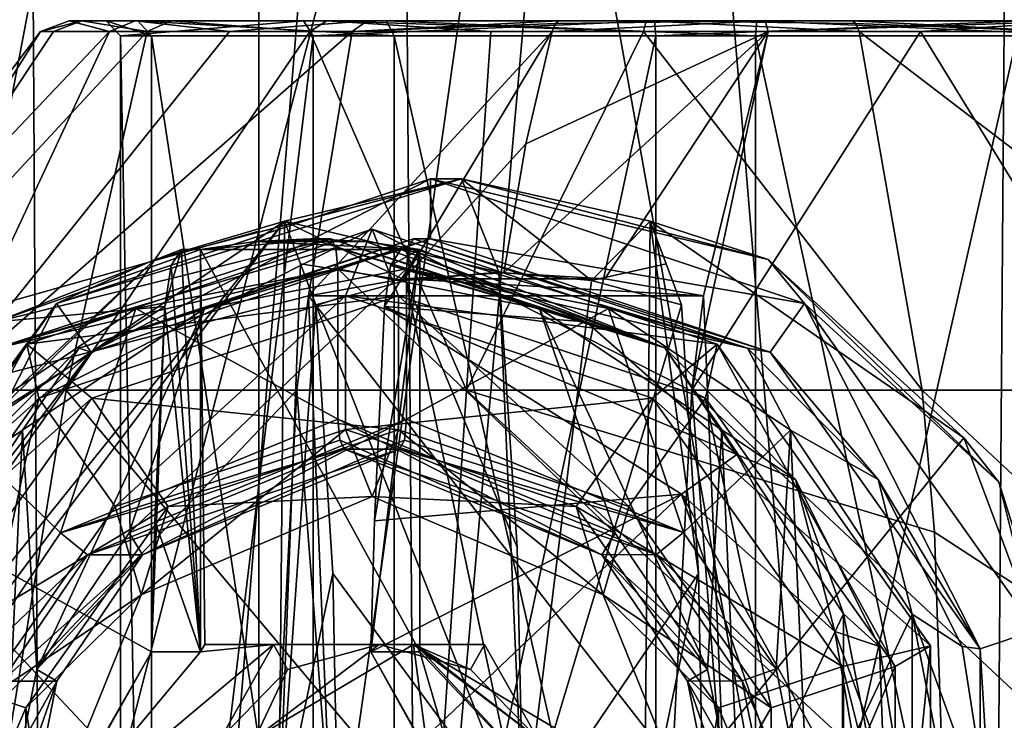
# Model space of a CAD drawing. Header units: metres. Extents: x -150 to 307, y -550 to 84.
# Tile 64 of 256: x -81.07 to -74.51, y 68.84 to 73.51. Entities that reach past the tile are written whole.
import ezdxf

# ---------------------------------------------------------------- set-up
doc = ezdxf.new("R2010")
doc.units = ezdxf.units.M
doc.layers.add('solid_26006363', color=7, linetype='CONTINUOUS')

msp = doc.modelspace()

# ---------------------------------------------------------------- linework, layer by layer
at = {"layer": 'solid_26006363'}
for points in [[(-84.054733, 81.658501, -10.579507), (-79.475189, 81.658501, -12.654969), (-82.736877, 70.105194, -11.4062)], [(-83.206192, 53.599998, 11.136741), (-81.022125, 81.658501, 12.188126), (-83.320259, 81.658501, 11.067251)], [(-83.206192, 53.599998, 11.136741), (-80.857704, 53.599998, 12.247872), (-81.022125, 81.658501, 12.188126)], [(-79.475189, 81.658501, -12.654969), (-81.393471, 71.559769, -12.043835), (-82.736877, 70.105194, -11.4062)], [(-79.475189, 81.658501, -12.654969), (-79.475189, 72.099998, -12.654969), (-81.393471, 71.559769, -12.043835)], [(-80.857704, 53.599998, 12.247872), (-78.548332, 81.658501, 12.837614), (-81.022125, 81.658501, 12.188126)], [(-80.857704, 53.599998, 12.247872), (-78.33535, 53.599998, 12.86979), (-78.548332, 81.658501, 12.837614)], [(-79.475189, 81.658501, -12.654969), (-76.989197, 81.658478, -12.990792), (-79.475189, 72.099998, -12.654969)], [(-76.989197, 81.658478, -12.990792), (-79.475189, 64.099998, -12.654969), (-79.475189, 72.099998, -12.654969)], [(-76.989197, 81.658478, -12.990792), (-79.475189, 53.599998, -12.654969), (-79.475189, 64.099998, -12.654969)], [(-76.989197, 81.658478, -12.990792), (-74.66465, 53.599998, -12.86979), (-79.475189, 53.599998, -12.654969)], [(-78.548332, 81.658501, 12.837614), (-73.524811, 53.599998, 12.654969), (-73.524811, 81.658501, 12.654969)], [(-78.33535, 53.599998, 12.86979), (-73.524811, 53.599998, 12.654969), (-78.548332, 81.658501, 12.837614)], [(-76.989197, 81.658478, -12.990792), (-74.451668, 81.658501, -12.837614), (-74.66465, 53.599998, -12.86979)], [(-74.451668, 81.658501, -12.837614), (-72.142296, 53.599998, -12.247872), (-74.66465, 53.599998, -12.86979)], [(-80.736984, 73.5, -0.510973), (-80.46859, 73.430077, -2.035465), (-80.928101, 73.430077, -0.533616)], [(-80.652634, 73.5, 0.983411), (-80.928101, 73.430077, -0.533616), (-80.84008, 73.430077, 1.027864)], [(-80.736984, 73.5, -0.510973), (-80.928101, 73.430077, -0.533616), (-80.652634, 73.5, 0.983411)], [(-80.652634, 73.5, 0.983411), (-80.84008, 73.430077, 1.027864), (-80.218346, 73.430077, 2.463068)], [(-80.297218, 73.5, -1.947729), (-80.46859, 73.430077, -2.035465), (-80.736984, 73.5, -0.510973)], [(-80.736984, 73.5, -0.510973), (-80.49118, 73.5, 0.938328), (-80.280327, 73.5, -1.586964)], [(-80.297218, 73.5, -1.947729), (-80.736984, 73.5, -0.510973), (-80.280327, 73.5, -1.586964)], [(-80.736984, 73.5, -0.510973), (-80.652634, 73.5, 0.983411), (-80.49118, 73.5, 0.938328)], [(-80.652634, 73.5, 0.983411), (-80.218346, 73.430077, 2.463068), (-80.057755, 73.5, 2.357013)], [(-80.652634, 73.5, 0.983411), (-80.057755, 73.5, 2.357013), (-80.49118, 73.5, 0.938328)], [(-80.188263, 73.400002, -1.548131), (-80.280327, 73.5, -1.586964), (-80.49118, 73.5, 0.938328)], [(-80.057755, 73.5, 2.357013), (-79.177216, 73.5, 3.105134), (-80.49118, 73.5, 0.938328)], [(-80.393837, 73.400002, 0.915442), (-80.49118, 73.5, 0.938328), (-79.177216, 73.5, 3.105134)], [(-80.188263, 73.400002, -1.548131), (-80.49118, 73.5, 0.938328), (-80.393837, 73.400002, 0.915442)], [(-80.297218, 73.5, -1.947729), (-79.66861, 73.430077, -3.138906), (-80.46859, 73.430077, -2.035465)], [(-80.393837, 73.400002, 0.915442), (-79.177216, 73.5, 3.105134), (-79.112099, 73.400002, 3.029348)], [(-78.752281, 73.5, -3.624999), (-79.66861, 73.430077, -3.138906), (-80.297218, 73.5, -1.947729)], [(-80.297218, 73.5, -1.947729), (-80.280327, 73.5, -1.586964), (-78.62603, 73.5, -3.505669)], [(-78.752281, 73.5, -3.624999), (-80.297218, 73.5, -1.947729), (-78.62603, 73.5, -3.505669)], [(-78.573898, 73.400002, -3.420372), (-78.62603, 73.5, -3.505669), (-80.280327, 73.5, -1.586964)], [(-78.573898, 73.400002, -3.420372), (-80.280327, 73.5, -1.586964), (-80.188263, 73.400002, -1.548131)], [(-80.057755, 73.5, 2.357013), (-80.218346, 73.430077, 2.463068), (-79.134895, 73.430077, 3.598627)], [(-80.057755, 73.5, 2.357013), (-79.134895, 73.430077, 3.598627), (-79.021118, 73.5, 3.443321)], [(-80.057755, 73.5, 2.357013), (-79.021118, 73.5, 3.443321), (-79.177216, 73.5, 3.105134)], [(-78.752281, 73.5, -3.624999), (-78.853844, 73.430077, -3.788432), (-79.66861, 73.430077, -3.138906)], [(-76.89695, 73.5, 4.249213), (-76.841286, 73.5, 4.085734), (-79.177216, 73.5, 3.105134)], [(-79.112099, 73.400002, 3.029348), (-79.177216, 73.5, 3.105134), (-76.841286, 73.5, 4.085734)], [(-79.021118, 73.5, 3.443321), (-76.89695, 73.5, 4.249213), (-79.177216, 73.5, 3.105134)], [(-79.021118, 73.5, 3.443321), (-79.134895, 73.430077, 3.598627), (-77.929565, 73.430077, 4.224825)], [(-79.112099, 73.400002, 3.029348), (-76.841286, 73.5, 4.085734), (-76.832626, 73.400002, 3.986146)], [(-79.021118, 73.5, 3.443321), (-77.929565, 73.430077, 4.224825), (-76.914841, 73.430077, 4.4408)], [(-79.021118, 73.5, 3.443321), (-76.914841, 73.430077, 4.4408), (-76.89695, 73.5, 4.249213)], [(-78.752281, 73.5, -3.624999), (-77.476685, 73.5, -4.154345), (-78.853844, 73.430077, -3.788432)], [(-77.50013, 73.481979, -4.254041), (-78.853844, 73.430077, -3.788432), (-77.476685, 73.5, -4.154345)], [(-77.50013, 73.481979, -4.254041), (-77.520752, 73.430077, -4.341759), (-78.853844, 73.430077, -3.788432)], [(-78.752281, 73.5, -3.624999), (-78.62603, 73.5, -3.505669), (-77.476685, 73.5, -4.154345)], [(-77.476685, 73.5, -4.154345), (-78.62603, 73.5, -3.505669), (-76.158714, 73.5, -4.085734)], [(-76.167374, 73.400002, -3.986146), (-76.158714, 73.5, -4.085734), (-78.62603, 73.5, -3.505669)], [(-76.167374, 73.400002, -3.986146), (-78.62603, 73.5, -3.505669), (-78.573898, 73.400002, -3.420372)], [(-76.085159, 73.430077, -4.4408), (-77.520752, 73.430077, -4.341759), (-76.10305, 73.5, -4.249213)], [(-77.50013, 73.481979, -4.254041), (-76.10305, 73.5, -4.249213), (-77.520752, 73.430077, -4.341759)], [(-77.50013, 73.481979, -4.254041), (-77.476685, 73.5, -4.154345), (-76.10305, 73.5, -4.249213)], [(-76.10305, 73.5, -4.249213), (-77.476685, 73.5, -4.154345), (-76.158714, 73.5, -4.085734)], [(-76.89695, 73.5, 4.249213), (-76.914841, 73.430077, 4.4408), (-75.479248, 73.430077, 4.341759)], [(-75.49987, 73.481979, 4.254041), (-76.89695, 73.5, 4.249213), (-75.479248, 73.430077, 4.341759)], [(-76.89695, 73.5, 4.249213), (-75.523315, 73.5, 4.154345), (-76.841286, 73.5, 4.085734)], [(-75.49987, 73.481979, 4.254041), (-75.523315, 73.5, 4.154345), (-76.89695, 73.5, 4.249213)], [(-75.523315, 73.5, 4.154345), (-74.37397, 73.5, 3.505669), (-76.841286, 73.5, 4.085734)], [(-76.832626, 73.400002, 3.986146), (-76.841286, 73.5, 4.085734), (-74.37397, 73.5, 3.505669)], [(-76.832626, 73.400002, 3.986146), (-74.37397, 73.5, 3.505669), (-74.426102, 73.400002, 3.420372)], [(-73.887901, 73.400002, -3.029348), (-76.158714, 73.5, -4.085734), (-76.167374, 73.400002, -3.986146)], [(-76.10305, 73.5, -4.249213), (-76.158714, 73.5, -4.085734), (-73.822784, 73.5, -3.105134)], [(-73.887901, 73.400002, -3.029348), (-73.822784, 73.5, -3.105134), (-76.158714, 73.5, -4.085734)], [(-73.978882, 73.5, -3.443321), (-76.10305, 73.5, -4.249213), (-73.822784, 73.5, -3.105134)], [(-76.085159, 73.430077, -4.4408), (-76.10305, 73.5, -4.249213), (-73.978882, 73.5, -3.443321)], [(-76.085159, 73.430077, -4.4408), (-73.978882, 73.5, -3.443321), (-75.070435, 73.430077, -4.224825)], [(-75.523315, 73.5, 4.154345), (-74.247719, 73.5, 3.624999), (-74.37397, 73.5, 3.505669)], [(-74.146156, 73.430077, 3.788432), (-74.247719, 73.5, 3.624999), (-75.523315, 73.5, 4.154345)], [(-75.49987, 73.481979, 4.254041), (-74.146156, 73.430077, 3.788432), (-75.523315, 73.5, 4.154345)], [(-75.49987, 73.481979, 4.254041), (-75.479248, 73.430077, 4.341759), (-74.146156, 73.430077, 3.788432)], [(-75.070435, 73.430077, -4.224825), (-73.978882, 73.5, -3.443321), (-73.865105, 73.430077, -3.598627)], [(-82.731117, 71.041473, -0.907419), (-80.928101, 73.430077, -0.533616), (-80.46859, 73.430077, -2.035465)], [(-81.583603, 71.041473, -3.715799), (-82.731117, 71.041473, -0.907419), (-80.46859, 73.430077, -2.035465)], [(-82.731117, 71.041473, -0.907419), (-82.432236, 71.041473, 2.111594), (-80.928101, 73.430077, -0.533616)], [(-82.432236, 71.041473, 2.111594), (-80.84008, 73.430077, 1.027864), (-80.928101, 73.430077, -0.533616)], [(-82.432236, 71.041473, 2.111594), (-80.218346, 73.430077, 2.463068), (-80.84008, 73.430077, 1.027864)], [(-82.432236, 71.041473, 2.111594), (-80.756332, 71.041473, 4.640455), (-80.218346, 73.430077, 2.463068)], [(-81.583603, 71.041473, -3.715799), (-79.66861, 73.430077, -3.138906), (-78.853844, 73.430077, -3.788432)], [(-79.143547, 71.669235, -5.345535), (-81.583603, 71.041473, -3.715799), (-78.853844, 73.430077, -3.788432)], [(-81.583603, 71.041473, -3.715799), (-80.46859, 73.430077, -2.035465), (-79.66861, 73.430077, -3.138906)], [(-80.756332, 71.041473, 4.640455), (-79.134895, 73.430077, 3.598627), (-80.218346, 73.430077, 2.463068)], [(-80.756332, 71.041473, 4.640455), (-78.092438, 71.041473, 6.092155), (-79.134895, 73.430077, 3.598627)], [(-80.393837, 62.799999, 0.915442), (-80.393837, 73.400002, 0.915442), (-79.112099, 73.400002, 3.029348)], [(-79.112099, 62.799999, 3.029348), (-80.393837, 62.799999, 0.915442), (-79.112099, 73.400002, 3.029348)], [(-80.188263, 62.799999, -1.548131), (-80.393837, 73.400002, 0.915442), (-80.393837, 62.799999, 0.915442)], [(-80.188263, 62.799999, -1.548131), (-80.188263, 73.400002, -1.548131), (-80.393837, 73.400002, 0.915442)], [(-78.573898, 62.799999, -3.420372), (-78.573898, 73.400002, -3.420372), (-80.188263, 73.400002, -1.548131)], [(-80.188263, 62.799999, -1.548131), (-78.573898, 62.799999, -3.420372), (-80.188263, 73.400002, -1.548131)], [(-79.143547, 71.669235, -5.345535), (-78.853844, 73.430077, -3.788432), (-77.520752, 73.430077, -4.341759)], [(-78.508133, 71.783798, -5.540718), (-79.143547, 71.669235, -5.345535), (-77.520752, 73.430077, -4.341759)], [(-78.092438, 71.041473, 6.092155), (-77.929565, 73.430077, 4.224825), (-79.134895, 73.430077, 3.598627)], [(-79.112099, 62.799999, 3.029348), (-79.112099, 73.400002, 3.029348), (-76.832626, 73.400002, 3.986146)], [(-76.832626, 62.799999, 3.986146), (-79.112099, 62.799999, 3.029348), (-76.832626, 73.400002, 3.986146)], [(-76.167374, 62.799999, -3.986146), (-76.167374, 73.400002, -3.986146), (-78.573898, 73.400002, -3.420372)], [(-78.573898, 62.799999, -3.420372), (-76.167374, 62.799999, -3.986146), (-78.573898, 73.400002, -3.420372)], [(-77.696167, 72.680931, -5.087904), (-78.508133, 71.783798, -5.540718), (-77.520752, 73.430077, -4.341759)], [(-78.092438, 71.041473, 6.092155), (-76.914841, 73.430077, 4.4408), (-77.929565, 73.430077, 4.224825)], [(-78.092438, 71.041473, 6.092155), (-75.058899, 71.041473, 6.129719), (-76.914841, 73.430077, 4.4408)], [(-76.085159, 73.430077, -4.4408), (-77.84314, 71.822838, -5.713049), (-77.696167, 72.680931, -5.087904)], [(-77.171165, 71.783813, -5.855047), (-77.84314, 71.822838, -5.713049), (-76.085159, 73.430077, -4.4408)], [(-76.085159, 73.430077, -4.4408), (-77.696167, 72.680931, -5.087904), (-77.520752, 73.430077, -4.341759)], [(-76.515205, 71.669235, -5.963459), (-77.171165, 71.783813, -5.855047), (-76.085159, 73.430077, -4.4408)], [(-75.058899, 71.041473, 6.129719), (-75.479248, 73.430077, 4.341759), (-76.914841, 73.430077, 4.4408)], [(-76.832626, 62.799999, 3.986146), (-76.832626, 73.400002, 3.986146), (-74.426102, 73.400002, 3.420372)], [(-74.426102, 62.799999, 3.420372), (-76.832626, 62.799999, 3.986146), (-74.426102, 73.400002, 3.420372)], [(-76.593246, 71.04303, -6.295406), (-76.085159, 73.430077, -4.4408), (-75.070435, 73.430077, -4.224825)], [(-73.604584, 71.041473, -5.59167), (-76.593246, 71.04303, -6.295406), (-75.070435, 73.430077, -4.224825)], [(-76.593246, 71.04303, -6.295406), (-76.515205, 71.669235, -5.963459), (-76.085159, 73.430077, -4.4408)], [(-73.887901, 62.799999, -3.029348), (-73.887901, 73.400002, -3.029348), (-76.167374, 73.400002, -3.986146)], [(-76.167374, 62.799999, -3.986146), (-73.887901, 62.799999, -3.029348), (-76.167374, 73.400002, -3.986146)], [(-72.359879, 71.041473, 4.744427), (-75.479248, 73.430077, 4.341759), (-75.058899, 71.041473, 6.129719)], [(-72.359879, 71.041473, 4.744427), (-74.146156, 73.430077, 3.788432), (-75.479248, 73.430077, 4.341759)], [(-73.604584, 71.041473, -5.59167), (-75.070435, 73.430077, -4.224825), (-73.865105, 73.430077, -3.598627)], [(-77.696167, 72.680931, -5.087904), (-77.84314, 71.822838, -5.713049), (-78.508133, 71.783798, -5.540718)], [(-80.820007, 71.619125, -7.20248), (-80.165581, 71.91156, -6.431798), (-78.124908, 72.449997, -6.911561)], [(-80.820007, 71.619125, -7.20248), (-78.124908, 72.449997, -6.911561), (-78.330887, 72.449997, -7.787673)], [(-80.820007, 71.619125, -7.20248), (-78.330887, 72.449997, -7.787673), (-80.591064, 71.295547, -7.256305)], [(-78.330887, 72.449997, -7.787673), (-78.330887, 72.050003, -7.787673), (-80.591064, 71.295547, -7.256305)], [(-79.303825, 72.166588, -6.464235), (-78.124908, 72.449997, -6.911561), (-80.165581, 71.91156, -6.431798)], [(-79.303825, 72.166588, -6.464235), (-77.877823, 71.82666, -5.86056), (-78.124908, 72.449997, -6.911561)], [(-78.330887, 72.449997, -7.787673), (-78.124908, 72.449997, -6.911561), (-76.084236, 71.91156, -7.391323)], [(-78.330887, 72.449997, -7.787673), (-76.084236, 71.91156, -7.391323), (-75.841766, 71.619125, -8.372867)], [(-78.330887, 72.449997, -7.787673), (-75.841766, 71.619125, -8.372867), (-78.330887, 72.050003, -7.787673)], [(-76.870178, 72.166588, -7.036387), (-76.084236, 71.91156, -7.391323), (-78.124908, 72.449997, -6.911561)], [(-77.260399, 71.772293, -6.005716), (-76.870178, 72.166588, -7.036387), (-78.124908, 72.449997, -6.911561)], [(-77.877823, 71.82666, -5.86056), (-77.260399, 71.772293, -6.005716), (-78.124908, 72.449997, -6.911561)], [(-82.359451, 68.099998, -5.916005), (-79.303825, 72.166588, -6.464235), (-82.351097, 68.370811, -5.917326)], [(-79.341736, 68.099998, -6.625484), (-79.303825, 72.166588, -6.464235), (-82.359451, 68.099998, -5.916005)], [(-81.436447, 70.725754, -6.062143), (-82.351097, 68.370811, -5.917326), (-79.303825, 72.166588, -6.464235)], [(-81.436447, 70.725754, -6.062143), (-79.303825, 72.166588, -6.464235), (-80.165581, 71.91156, -6.431798)], [(-79.341736, 68.099998, -6.625484), (-79.196556, 71.882576, -6.007977), (-79.303825, 72.166588, -6.464235)], [(-79.303825, 72.166588, -6.464235), (-78.495239, 71.772293, -5.715405), (-77.877823, 71.82666, -5.86056)], [(-79.303825, 72.166588, -6.464235), (-79.196556, 71.882576, -6.007977), (-78.495239, 71.772293, -5.715405)], [(-77.260399, 71.772293, -6.005716), (-76.76297, 71.882736, -6.580391), (-76.870178, 72.166588, -7.036387)], [(-76.908089, 68.099998, -7.197636), (-74.781799, 70.725761, -7.626651), (-76.870178, 72.166588, -7.036387)], [(-76.908089, 68.099998, -7.197636), (-76.870178, 72.166588, -7.036387), (-76.548523, 69.821327, -5.668241)], [(-76.870178, 72.166588, -7.036387), (-74.781799, 70.725761, -7.626651), (-76.084236, 71.91156, -7.391323)], [(-76.660995, 71.610771, -6.146636), (-76.870178, 72.166588, -7.036387), (-76.76297, 71.882736, -6.580391)], [(-76.548523, 69.821327, -5.668241), (-76.870178, 72.166588, -7.036387), (-76.660995, 71.610771, -6.146636)], [(-81.39386, 64.640472, -12.043674), (-81.393471, 71.559769, -12.043835), (-79.475189, 72.099998, -12.654969)], [(-79.475189, 64.099998, -12.654969), (-81.39386, 64.640472, -12.043674), (-79.475189, 72.099998, -12.654969)], [(-81.017273, 71.348206, -8.902452), (-78.543549, 71.669998, -8.692248), (-78.719948, 72.114998, -9.442554)], [(-80.9394, 70.988846, -9.712058), (-81.017273, 71.348206, -8.902452), (-78.719948, 72.114998, -9.442554)], [(-78.89624, 71.670807, -10.192407), (-80.9394, 70.988846, -9.712058), (-78.719948, 72.114998, -9.442554)], [(-76.422623, 71.348206, -9.982656), (-78.89624, 71.670807, -10.192407), (-78.719948, 72.114998, -9.442554)], [(-76.500847, 70.98819, -9.172488), (-78.719948, 72.114998, -9.442554), (-78.543549, 71.669998, -8.692248)], [(-76.422623, 71.348206, -9.982656), (-78.719948, 72.114998, -9.442554), (-76.500847, 70.98819, -9.172488)], [(-81.221916, 71.496033, -11.270184), (-81.218628, 71.32222, -10.087831), (-78.994583, 72.050003, -10.610705)], [(-79.861992, 71.978142, -11.023135), (-81.221916, 71.496033, -11.270184), (-78.994583, 72.050003, -10.610705)], [(-78.962212, 71.991425, -10.473038), (-78.994583, 72.050003, -10.610705), (-81.218628, 71.32222, -10.087831)], [(-80.669304, 71.322266, -7.751542), (-78.445313, 72.050003, -8.274404), (-79.835876, 71.586227, -8.152934)], [(-80.669304, 71.322266, -7.751542), (-78.330887, 72.050003, -7.787673), (-78.445313, 72.050003, -8.274404)], [(-80.669304, 71.322266, -7.751542), (-80.591064, 71.295547, -7.256305), (-78.330887, 72.050003, -7.787673)], [(-79.498718, 72.031982, -11.108541), (-79.861992, 71.978142, -11.023135), (-78.994583, 72.050003, -10.610705)], [(-78.401802, 71.978142, -11.366426), (-79.861992, 71.978142, -11.023135), (-79.498718, 72.031982, -11.108541)], [(-78.477684, 71.991425, -8.412071), (-79.835876, 71.586227, -8.152934), (-78.445313, 72.050003, -8.274404)], [(-79.131897, 72.050003, -11.194781), (-79.498718, 72.031982, -11.108541), (-78.994583, 72.050003, -10.610705)], [(-78.765076, 72.031982, -11.281021), (-79.498718, 72.031982, -11.108541), (-79.131897, 72.050003, -11.194781)], [(-78.401802, 71.978142, -11.366426), (-79.498718, 72.031982, -11.108541), (-78.765076, 72.031982, -11.281021)], [(-76.771584, 71.32299, -11.133332), (-79.131897, 72.050003, -11.194781), (-78.994583, 72.050003, -10.610705)], [(-78.765076, 72.031982, -11.281021), (-79.131897, 72.050003, -11.194781), (-76.771584, 71.32299, -11.133332)], [(-76.771584, 71.32299, -11.133332), (-78.994583, 72.050003, -10.610705), (-77.605316, 71.586761, -10.73187)], [(-78.962212, 71.991425, -10.473038), (-77.605316, 71.586761, -10.73187), (-78.994583, 72.050003, -10.610705)], [(-78.401802, 71.978142, -11.366426), (-78.765076, 72.031982, -11.281021), (-76.771584, 71.32299, -11.133332)], [(-78.477684, 71.991425, -8.412071), (-78.445313, 72.050003, -8.274404), (-76.221107, 71.322105, -8.797315)], [(-76.070709, 71.295547, -8.319042), (-78.445313, 72.050003, -8.274404), (-78.330887, 72.050003, -7.787673)], [(-76.221107, 71.322105, -8.797315), (-78.445313, 72.050003, -8.274404), (-76.070709, 71.295547, -8.319042)], [(-75.841766, 71.619125, -8.372867), (-76.070709, 71.295547, -8.319042), (-78.330887, 72.050003, -7.787673)], [(-79.988258, 71.978142, -11.560216), (-80.098892, 71.598282, -12.030784), (-81.221916, 71.496033, -11.270184)], [(-79.861992, 71.978142, -11.023135), (-79.988258, 71.978142, -11.560216), (-81.221916, 71.496033, -11.270184)], [(-78.962212, 71.991425, -10.473038), (-81.218628, 71.32222, -10.087831), (-78.948807, 71.849998, -10.416014)], [(-80.057816, 71.873207, -11.856081), (-80.098892, 71.598282, -12.030784), (-79.988258, 71.978142, -11.560216)], [(-80.057816, 71.873207, -11.856081), (-79.988258, 71.978142, -11.560216), (-79.861992, 69.300964, -11.023135)], [(-79.861992, 69.300964, -11.023135), (-79.988258, 71.978142, -11.560216), (-79.861992, 71.978142, -11.023135)], [(-78.401802, 69.300964, -11.366426), (-79.861992, 71.978142, -11.023135), (-78.401802, 71.978142, -11.366426)], [(-79.861992, 69.300964, -11.023135), (-79.861992, 71.978142, -11.023135), (-79.834427, 69.349998, -11.029615)], [(-78.429367, 69.349998, -11.359947), (-79.834427, 69.349998, -11.029615), (-79.861992, 71.978142, -11.023135)], [(-78.401802, 69.300964, -11.366426), (-78.429367, 69.349998, -11.359947), (-79.861992, 71.978142, -11.023135)], [(-78.477684, 71.991425, -8.412071), (-78.491089, 71.849998, -8.469095), (-79.835876, 71.586227, -8.152934)], [(-78.962212, 71.991425, -10.473038), (-78.948807, 71.849998, -10.416014), (-77.605316, 71.586761, -10.73187)], [(-78.401802, 71.978142, -11.366426), (-78.705132, 70.172699, -12.65664), (-78.728668, 69.300964, -12.756736)], [(-78.401802, 69.300964, -11.366426), (-78.401802, 71.978142, -11.366426), (-78.728668, 69.300964, -12.756736)], [(-78.401802, 71.978142, -11.366426), (-78.638702, 71.598282, -12.374075), (-78.705132, 70.172699, -12.65664)], [(-78.597626, 71.873207, -12.199371), (-78.638702, 71.598282, -12.374075), (-78.401802, 71.978142, -11.366426)], [(-78.597626, 71.873207, -12.199371), (-78.401802, 71.978142, -11.366426), (-78.528069, 71.978142, -11.903507)], [(-78.597626, 71.873207, -12.199371), (-78.528069, 71.978142, -11.903507), (-77.294373, 71.49601, -12.19355)], [(-78.528069, 71.978142, -11.903507), (-78.401802, 71.978142, -11.366426), (-76.771584, 71.32299, -11.133332)], [(-77.294373, 71.49601, -12.19355), (-78.528069, 71.978142, -11.903507), (-76.771584, 71.32299, -11.133332)], [(-78.477684, 71.991425, -8.412071), (-76.221107, 71.322105, -8.797315), (-78.491089, 71.849998, -8.469095)], [(-81.436447, 70.725754, -6.062143), (-80.165581, 71.91156, -6.431798), (-81.701065, 70.429535, -6.070804)], [(-80.820007, 71.619125, -7.20248), (-81.701065, 70.429535, -6.070804), (-80.165581, 71.91156, -6.431798)], [(-74.781799, 70.725761, -7.626651), (-74.548752, 70.429535, -7.752316), (-76.084236, 71.91156, -7.391323)], [(-75.841766, 71.619125, -8.372867), (-76.084236, 71.91156, -7.391323), (-74.548752, 70.429535, -7.752316)], [(-80.293304, 71.586349, -10.099922), (-78.948807, 71.849998, -10.416014), (-81.218628, 71.32222, -10.087831)], [(-78.491089, 71.849998, -8.469095), (-78.491089, 70.849998, -8.469095), (-80.337143, 70.091583, -8.035086)], [(-79.835876, 71.586227, -8.152934), (-78.491089, 71.849998, -8.469095), (-80.337143, 70.091583, -8.035086)], [(-80.293304, 71.586349, -10.099922), (-78.948807, 70.849998, -10.416014), (-78.948807, 71.849998, -10.416014)], [(-80.057816, 71.873207, -11.856081), (-79.861992, 69.300964, -11.023135), (-80.098892, 71.598282, -12.030784)], [(-79.341736, 68.099998, -6.625484), (-79.094643, 71.610771, -5.574484), (-79.196556, 71.882576, -6.007977)], [(-79.196556, 71.882576, -6.007977), (-79.094643, 71.610771, -5.574484), (-78.495239, 71.772293, -5.715405)], [(-78.948807, 71.849998, -10.416014), (-78.948807, 70.849998, -10.416014), (-77.102303, 70.091156, -10.850127)], [(-77.605316, 71.586761, -10.73187), (-78.948807, 71.849998, -10.416014), (-77.102303, 70.091156, -10.850127)], [(-78.597626, 71.873207, -12.199371), (-77.294373, 71.49601, -12.19355), (-78.638702, 71.598282, -12.374075)], [(-77.754555, 69.997818, -5.336248), (-77.877823, 71.82666, -5.86056), (-78.495239, 71.772293, -5.715405)], [(-77.146095, 71.586151, -8.785303), (-78.491089, 70.849998, -8.469095), (-78.491089, 71.849998, -8.469095)], [(-76.221107, 71.322105, -8.797315), (-77.146095, 71.586151, -8.785303), (-78.491089, 71.849998, -8.469095)], [(-77.712959, 68.099998, -5.159334), (-77.260399, 71.772293, -6.005716), (-77.877823, 71.82666, -5.86056)], [(-77.712959, 68.099998, -5.159334), (-77.877823, 71.82666, -5.86056), (-77.754555, 69.997818, -5.336248)], [(-77.260399, 71.772293, -6.005716), (-76.660995, 71.610771, -6.146636), (-76.76297, 71.882736, -6.580391)], [(-76.515205, 71.669235, -5.963459), (-79.143547, 71.669235, -5.345535), (-78.508133, 71.783798, -5.540718)], [(-77.712959, 68.099998, -5.159334), (-78.495239, 71.772293, -5.715405), (-79.094643, 71.610771, -5.574484)], [(-77.171165, 71.783813, -5.855047), (-78.508133, 71.783798, -5.540718), (-77.84314, 71.822838, -5.713049)], [(-76.515205, 71.669235, -5.963459), (-78.508133, 71.783798, -5.540718), (-77.171165, 71.783813, -5.855047)], [(-77.712959, 68.099998, -5.159334), (-77.754555, 69.997818, -5.336248), (-78.495239, 71.772293, -5.715405)], [(-77.712959, 68.099998, -5.159334), (-76.660995, 71.610771, -6.146636), (-77.260399, 71.772293, -6.005716)], [(-79.143547, 71.669235, -5.345535), (-79.221588, 71.04303, -5.677483), (-81.583603, 71.041473, -3.715799)], [(-81.017273, 71.348206, -8.902452), (-80.58625, 70.98819, -8.212008), (-78.543549, 71.669998, -8.692248)], [(-80.429802, 70.268166, -9.832344), (-80.9394, 70.988846, -9.712058), (-78.89624, 71.670807, -10.192407)], [(-80.58625, 70.98819, -8.212008), (-78.543655, 70.77919, -8.692702), (-78.543549, 71.669998, -8.692248)], [(-80.429802, 70.268166, -9.832344), (-78.89624, 71.670807, -10.192407), (-78.896347, 70.779999, -10.192861)], [(-78.992805, 68.099998, -4.704353), (-79.221588, 71.04303, -5.677483), (-79.143547, 71.669235, -5.345535)], [(-76.364464, 68.099998, -5.322277), (-79.143547, 71.669235, -5.345535), (-76.515205, 71.669235, -5.963459)], [(-76.364464, 68.099998, -5.322277), (-78.992805, 68.099998, -4.704353), (-79.143547, 71.669235, -5.345535)], [(-76.853073, 70.988846, -10.672754), (-78.896347, 70.779999, -10.192861), (-78.89624, 71.670807, -10.192407)], [(-76.853073, 70.988846, -10.672754), (-78.89624, 71.670807, -10.192407), (-76.422623, 71.348206, -9.982656)], [(-77.010666, 70.267509, -9.05311), (-78.543549, 71.669998, -8.692248), (-78.543655, 70.77919, -8.692702)], [(-76.500847, 70.98819, -9.172488), (-78.543549, 71.669998, -8.692248), (-77.010666, 70.267509, -9.05311)], [(-76.364464, 68.099998, -5.322277), (-76.515205, 71.669235, -5.963459), (-76.593246, 71.04303, -6.295406)], [(-82.358177, 69.444138, -6.840856), (-81.701065, 70.429535, -6.070804), (-80.820007, 71.619125, -7.20248)], [(-82.358177, 69.444138, -6.840856), (-80.820007, 71.619125, -7.20248), (-81.987793, 69.320763, -6.927933)], [(-80.18885, 69.300964, -12.413445), (-82.077431, 70.349068, -11.565629), (-80.098892, 71.598282, -12.030784)], [(-81.221916, 71.496033, -11.270184), (-80.098892, 71.598282, -12.030784), (-82.077431, 70.349068, -11.565629)], [(-80.820007, 71.619125, -7.20248), (-80.591064, 71.295547, -7.256305), (-81.987793, 69.320763, -6.927933)], [(-80.293304, 71.586349, -10.099922), (-81.218628, 71.32222, -10.087831), (-81.505142, 70.777016, -9.815019)], [(-80.293304, 71.586349, -10.099922), (-81.505142, 70.777016, -9.815019), (-80.794792, 70.09166, -9.982021)], [(-81.047356, 70.777077, -7.868114), (-79.835876, 71.586227, -8.152934), (-80.951584, 69.183418, -7.890632)], [(-80.669304, 71.322266, -7.751542), (-79.835876, 71.586227, -8.152934), (-81.047356, 70.777077, -7.868114)], [(-79.835876, 71.586227, -8.152934), (-80.337143, 70.091583, -8.035086), (-80.951584, 69.183418, -7.890632)], [(-80.293304, 71.586349, -10.099922), (-80.794792, 70.09166, -9.982021), (-78.948807, 70.849998, -10.416014)], [(-80.165321, 70.172699, -12.313349), (-80.18885, 69.300964, -12.413445), (-80.098892, 71.598282, -12.030784)], [(-79.861992, 69.300964, -11.023135), (-80.165321, 70.172699, -12.313349), (-80.098892, 71.598282, -12.030784)], [(-79.341736, 68.099998, -6.625484), (-78.98217, 69.821327, -5.096089), (-79.094643, 71.610771, -5.574484)], [(-77.712959, 68.099998, -5.159334), (-79.094643, 71.610771, -5.574484), (-78.98217, 69.821327, -5.096089)], [(-78.705132, 70.172699, -12.65664), (-78.638702, 71.598282, -12.374075), (-76.66011, 70.348999, -12.839242)], [(-76.292191, 70.613815, -12.429163), (-76.66011, 70.348999, -12.839242), (-78.638702, 71.598282, -12.374075)], [(-76.292191, 70.613815, -12.429163), (-78.638702, 71.598282, -12.374075), (-77.294373, 71.49601, -12.19355)], [(-77.146095, 71.586151, -8.785303), (-76.647568, 70.094063, -8.902507), (-78.491089, 70.849998, -8.469095)], [(-76.548523, 69.821327, -5.668241), (-76.660995, 71.610771, -6.146636), (-77.712959, 68.099998, -5.159334)], [(-77.605316, 71.586761, -10.73187), (-77.102303, 70.091156, -10.850127), (-76.488495, 69.183861, -10.994433)], [(-76.393265, 70.777817, -11.016822), (-77.605316, 71.586761, -10.73187), (-76.488495, 69.183861, -10.994433)], [(-76.771584, 71.32299, -11.133332), (-77.605316, 71.586761, -10.73187), (-76.393265, 70.777817, -11.016822)], [(-77.146095, 71.586151, -8.785303), (-75.934654, 70.776917, -9.070113), (-76.647568, 70.094063, -8.902507)], [(-76.221107, 71.322105, -8.797315), (-75.934654, 70.776917, -9.070113), (-77.146095, 71.586151, -8.785303)], [(-75.841766, 71.619125, -8.372867), (-74.673981, 69.320763, -8.647414), (-76.070709, 71.295547, -8.319042)], [(-75.841766, 71.619125, -8.372867), (-74.548752, 70.429535, -7.752316), (-74.303596, 69.444138, -8.734491)], [(-75.841766, 71.619125, -8.372867), (-74.303596, 69.444138, -8.734491), (-74.673981, 69.320763, -8.647414)], [(-76.292191, 70.613815, -12.429163), (-77.294373, 71.49601, -12.19355), (-76.771584, 71.32299, -11.133332)], [(-81.017273, 71.348206, -8.902452), (-82.437096, 69.340706, -8.568652), (-80.58625, 70.98819, -8.212008)], [(-82.202141, 69.203438, -9.415187), (-82.437096, 69.340706, -8.568652), (-81.017273, 71.348206, -8.902452)], [(-80.9394, 70.988846, -9.712058), (-82.202141, 69.203438, -9.415187), (-81.017273, 71.348206, -8.902452)], [(-80.669304, 71.322266, -7.751542), (-81.047356, 70.777077, -7.868114), (-81.538284, 70.446762, -7.547246)], [(-80.669304, 71.322266, -7.751542), (-81.538284, 70.446762, -7.547246), (-80.591064, 71.295547, -7.256305)], [(-76.853073, 70.988846, -10.672754), (-76.422623, 71.348206, -9.982656), (-75.0028, 69.340706, -10.316457)], [(-76.771584, 71.32299, -11.133332), (-76.393265, 70.777817, -11.016822), (-75.902206, 70.447586, -11.337725)], [(-76.292191, 70.613815, -12.429163), (-76.771584, 71.32299, -11.133332), (-75.902206, 70.447586, -11.337725)], [(-76.422623, 71.348206, -9.982656), (-76.500847, 70.98819, -9.172488), (-75.238396, 69.203194, -9.469293)], [(-75.0028, 69.340706, -10.316457), (-76.422623, 71.348206, -9.982656), (-75.238396, 69.203194, -9.469293)], [(-75.352196, 70.446556, -9.001596), (-75.934654, 70.776917, -9.070113), (-76.221107, 71.322105, -8.797315)], [(-75.352196, 70.446556, -9.001596), (-76.221107, 71.322105, -8.797315), (-76.070709, 71.295547, -8.319042)], [(-82.097618, 69.335274, -7.415746), (-81.987793, 69.320763, -6.927933), (-80.591064, 71.295547, -7.256305)], [(-81.538284, 70.446762, -7.547246), (-82.097618, 69.335274, -7.415746), (-80.591064, 71.295547, -7.256305)], [(-75.352196, 70.446556, -9.001596), (-76.070709, 71.295547, -8.319042), (-74.673981, 69.320763, -8.647414)], [(-81.24308, 68.096962, 5.079932), (-80.756332, 71.041473, 4.640455), (-82.432236, 71.041473, 2.111594)], [(-82.018608, 68.096962, -4.224624), (-81.583603, 71.041473, -3.715799), (-79.221588, 71.04303, -5.677483)], [(-82.018608, 68.096962, -4.224624), (-79.221588, 71.04303, -5.677483), (-79.374458, 68.09697, -6.327716)], [(-78.287422, 68.096962, 6.71622), (-80.756332, 71.041473, 4.640455), (-81.24308, 68.096962, 5.079932)], [(-78.287422, 68.096962, 6.71622), (-78.092438, 71.041473, 6.092155), (-80.756332, 71.041473, 4.640455)], [(-78.992805, 68.099998, -4.704353), (-79.374458, 68.09697, -6.327716), (-79.221588, 71.04303, -5.677483)], [(-74.909416, 68.096962, 6.765541), (-78.092438, 71.041473, 6.092155), (-78.287422, 68.096962, 6.71622)], [(-74.976448, 70.096298, 6.480438), (-75.058899, 71.041473, 6.129719), (-78.092438, 71.041473, 6.092155)], [(-74.976448, 70.096298, 6.480438), (-78.092438, 71.041473, 6.092155), (-74.909416, 68.096962, 6.765541)], [(-73.441864, 68.096962, -6.241019), (-76.746117, 68.09697, -6.94564), (-76.593246, 71.04303, -6.295406)], [(-76.364464, 68.099998, -5.322277), (-76.593246, 71.04303, -6.295406), (-76.746117, 68.09697, -6.94564)], [(-73.441864, 68.096962, -6.241019), (-76.593246, 71.04303, -6.295406), (-73.604584, 71.041473, -5.59167)], [(-71.907249, 68.096962, 5.21624), (-75.058899, 71.041473, 6.129719), (-74.976448, 70.096298, 6.480438)], [(-71.907249, 68.096962, 5.21624), (-72.359879, 71.041473, 4.744427), (-75.058899, 71.041473, 6.129719)], [(-82.437096, 69.340706, -8.568652), (-81.848709, 69.203194, -7.915205), (-80.58625, 70.98819, -8.212008)], [(-81.377525, 68.928169, -9.609533), (-82.202141, 69.203438, -9.415187), (-80.9394, 70.988846, -9.712058)], [(-80.58625, 70.98819, -8.212008), (-81.848709, 69.203194, -7.915205), (-80.076653, 70.267509, -8.332295)], [(-80.429802, 70.268166, -9.832344), (-81.377525, 68.928169, -9.609533), (-80.9394, 70.988846, -9.712058)], [(-80.58625, 70.98819, -8.212008), (-80.076653, 70.267509, -8.332295), (-78.543655, 70.77919, -8.692702)], [(-77.362892, 70.268166, -10.553376), (-78.896347, 70.779999, -10.192861), (-76.853073, 70.988846, -10.672754)], [(-77.362892, 70.268166, -10.553376), (-76.853073, 70.988846, -10.672754), (-75.590332, 69.203438, -10.969625)], [(-76.500847, 70.98819, -9.172488), (-77.010666, 70.267509, -9.05311), (-76.063225, 68.927917, -9.275854)], [(-75.590332, 69.203438, -10.969625), (-76.853073, 70.988846, -10.672754), (-75.0028, 69.340706, -10.316457)], [(-75.238396, 69.203194, -9.469293), (-76.500847, 70.98819, -9.172488), (-76.063225, 68.927917, -9.275854)], [(-78.935402, 70.70858, -10.35899), (-78.948807, 70.849998, -10.416014), (-80.794792, 70.09166, -9.982021)], [(-78.491089, 70.849998, -8.469095), (-80.248917, 69.946442, -8.261282), (-80.337143, 70.091583, -8.035086)], [(-78.504494, 70.70858, -8.526119), (-80.248917, 69.946442, -8.261282), (-78.491089, 70.849998, -8.469095)], [(-77.19062, 69.946091, -10.623911), (-77.102303, 70.091156, -10.850127), (-78.948807, 70.849998, -10.416014)], [(-78.935402, 70.70858, -10.35899), (-77.19062, 69.946091, -10.623911), (-78.948807, 70.849998, -10.416014)], [(-78.504494, 70.70858, -8.526119), (-78.491089, 70.849998, -8.469095), (-76.647568, 70.094063, -8.902507)], [(-81.85672, 69.552162, -7.677834), (-81.047356, 70.777077, -7.868114), (-81.168068, 68.098206, -7.839736)], [(-81.538284, 70.446762, -7.547246), (-81.047356, 70.777077, -7.868114), (-81.85672, 69.552162, -7.677834)], [(-81.505142, 70.777016, -9.815019), (-81.408836, 69.184532, -9.83766), (-80.794792, 70.09166, -9.982021)], [(-81.047356, 70.777077, -7.868114), (-80.951584, 69.183418, -7.890632), (-81.168068, 68.098206, -7.839736)], [(-80.429802, 70.268166, -9.832344), (-78.896347, 70.779999, -10.192861), (-80.258385, 69.680382, -9.080867)], [(-78.896347, 70.779999, -10.192861), (-78.719948, 70.334999, -9.442554), (-80.258385, 69.680382, -9.080867)], [(-78.543655, 70.77919, -8.692702), (-80.076653, 70.267509, -8.332295), (-78.719948, 70.334999, -9.442554)], [(-77.362892, 70.268166, -10.553376), (-78.719948, 70.334999, -9.442554), (-78.896347, 70.779999, -10.192861)], [(-77.181511, 69.680382, -9.804242), (-78.543655, 70.77919, -8.692702), (-78.719948, 70.334999, -9.442554)], [(-77.181511, 69.680382, -9.804242), (-77.010666, 70.267509, -9.05311), (-78.543655, 70.77919, -8.692702)], [(-75.934654, 70.776917, -9.070113), (-76.031982, 69.186737, -9.047232), (-76.647568, 70.094063, -8.902507)], [(-76.393265, 70.777817, -11.016822), (-76.488495, 69.183861, -10.994433), (-76.271828, 68.099632, -11.045373)], [(-75.583466, 69.552864, -11.207207), (-76.393265, 70.777817, -11.016822), (-76.271828, 68.099632, -11.045373)], [(-75.902206, 70.447586, -11.337725), (-76.393265, 70.777817, -11.016822), (-75.583466, 69.552864, -11.207207)], [(-75.934654, 70.776917, -9.070113), (-75.814102, 68.101791, -9.098454), (-76.031982, 69.186737, -9.047232)], [(-75.934654, 70.776917, -9.070113), (-75.125366, 69.551956, -9.260376), (-75.814102, 68.101791, -9.098454)], [(-75.352196, 70.446556, -9.001596), (-75.125366, 69.551956, -9.260376), (-75.934654, 70.776917, -9.070113)], [(-76.908089, 68.099998, -7.197636), (-73.89843, 68.370811, -7.904552), (-74.781799, 70.725761, -7.626651)], [(-74.781799, 70.725761, -7.626651), (-73.89843, 68.370811, -7.904552), (-74.548752, 70.429535, -7.752316)], [(-78.935402, 70.70858, -10.35899), (-80.794792, 70.09166, -9.982021), (-78.903038, 70.650002, -10.221322)], [(-78.903038, 70.650002, -10.221322), (-80.794792, 70.09166, -9.982021), (-80.61496, 69.946579, -9.818849)], [(-78.536858, 70.650002, -8.663787), (-78.903038, 70.650002, -10.221322), (-80.61496, 69.946579, -9.818849)], [(-80.248917, 69.946442, -8.261282), (-78.536858, 70.650002, -8.663787), (-80.61496, 69.946579, -9.818849)], [(-78.504494, 70.70858, -8.526119), (-78.536858, 70.650002, -8.663787), (-80.248917, 69.946442, -8.261282)], [(-78.935402, 70.70858, -10.35899), (-78.903038, 70.650002, -10.221322), (-77.19062, 69.946091, -10.623911)], [(-76.827232, 69.948822, -9.06572), (-78.903038, 70.650002, -10.221322), (-78.536858, 70.650002, -8.663787)], [(-76.827232, 69.948822, -9.06572), (-77.19062, 69.946091, -10.623911), (-78.903038, 70.650002, -10.221322)], [(-78.504494, 70.70858, -8.526119), (-76.647568, 70.094063, -8.902507), (-78.536858, 70.650002, -8.663787)], [(-76.827232, 69.948822, -9.06572), (-78.536858, 70.650002, -8.663787), (-76.647568, 70.094063, -8.902507)], [(-75.63945, 69.435516, -12.582623), (-76.66011, 70.348999, -12.839242), (-76.292191, 70.613815, -12.429163)], [(-75.63945, 69.435516, -12.582623), (-76.292191, 70.613815, -12.429163), (-75.902206, 70.447586, -11.337725)], [(-75.902206, 70.447586, -11.337725), (-75.583466, 69.552864, -11.207207), (-75.342514, 69.336006, -11.469308)], [(-75.63945, 69.435516, -12.582623), (-75.902206, 70.447586, -11.337725), (-75.342514, 69.336006, -11.469308)], [(-74.792931, 69.33503, -9.13308), (-75.125366, 69.551956, -9.260376), (-75.352196, 70.446556, -9.001596)], [(-74.792931, 69.33503, -9.13308), (-75.352196, 70.446556, -9.001596), (-74.673981, 69.320763, -8.647414)], [(-74.303596, 69.444138, -8.734491), (-74.548752, 70.429535, -7.752316), (-73.89843, 68.370811, -7.904552)], [(-80.529785, 68.700806, -12.349566), (-82.851616, 68.10006, -11.383616), (-82.077431, 70.349068, -11.565629)], [(-80.18885, 69.300964, -12.413445), (-80.529785, 68.700806, -12.349566), (-82.077431, 70.349068, -11.565629)], [(-80.076653, 70.267509, -8.332295), (-80.258385, 69.680382, -9.080867), (-78.719948, 70.334999, -9.442554)], [(-78.728668, 69.300964, -12.756736), (-78.705132, 70.172699, -12.65664), (-76.66011, 70.348999, -12.839242)], [(-78.394989, 68.700806, -12.851457), (-78.728668, 69.300964, -12.756736), (-76.66011, 70.348999, -12.839242)], [(-77.362892, 70.268166, -10.553376), (-77.181511, 69.680382, -9.804242), (-78.719948, 70.334999, -9.442554)], [(-78.394989, 68.700806, -12.851457), (-76.66011, 70.348999, -12.839242), (-75.885971, 68.099937, -13.021241)], [(-75.413002, 68.09993, -12.635861), (-75.885971, 68.099937, -13.021241), (-76.66011, 70.348999, -12.839242)], [(-75.413002, 68.09993, -12.635861), (-76.66011, 70.348999, -12.839242), (-75.63945, 69.435516, -12.582623)], [(-81.848709, 69.203194, -7.915205), (-81.024094, 68.927917, -8.10955), (-80.076653, 70.267509, -8.332295)], [(-80.429802, 70.268166, -9.832344), (-80.258385, 69.680382, -9.080867), (-81.377525, 68.928169, -9.609533)], [(-80.076653, 70.267509, -8.332295), (-81.024094, 68.927917, -8.10955), (-80.258385, 69.680382, -9.080867)], [(-76.415161, 68.928169, -10.776187), (-77.181511, 69.680382, -9.804242), (-77.362892, 70.268166, -10.553376)], [(-76.415161, 68.928169, -10.776187), (-77.362892, 70.268166, -10.553376), (-75.590332, 69.203438, -10.969625)], [(-77.181511, 69.680382, -9.804242), (-76.063225, 68.927917, -9.275854), (-77.010666, 70.267509, -9.05311)], [(-79.861992, 69.300964, -11.023135), (-80.18885, 69.300964, -12.413445), (-80.165321, 70.172699, -12.313349)], [(-80.61496, 69.946579, -9.818849), (-80.794792, 70.09166, -9.982021), (-81.408836, 69.184532, -9.83766)], [(-80.337143, 70.091583, -8.035086), (-80.248917, 69.946442, -8.261282), (-80.951584, 69.183418, -7.890632)], [(-77.19062, 69.946091, -10.623911), (-76.488495, 69.183861, -10.994433), (-77.102303, 70.091156, -10.850127)], [(-76.827232, 69.948822, -9.06572), (-76.647568, 70.094063, -8.902507), (-76.031982, 69.186737, -9.047232)], [(-71.907249, 68.096962, 5.21624), (-74.976448, 70.096298, 6.480438), (-74.909416, 68.096962, 6.765541)], [(-80.61496, 69.946579, -9.818849), (-81.408836, 69.184532, -9.83766), (-81.184143, 69.105713, -9.685034)], [(-80.248917, 69.946442, -8.261282), (-80.61496, 69.946579, -9.818849), (-81.184143, 69.105713, -9.685034)], [(-80.818428, 69.104607, -8.12739), (-80.248917, 69.946442, -8.261282), (-81.184143, 69.105713, -9.685034)], [(-80.951584, 69.183418, -7.890632), (-80.248917, 69.946442, -8.261282), (-80.818428, 69.104607, -8.12739)], [(-76.827232, 69.948822, -9.06572), (-76.256622, 69.107788, -9.199871), (-77.19062, 69.946091, -10.623911)], [(-76.621666, 69.105064, -10.757673), (-76.488495, 69.183861, -10.994433), (-77.19062, 69.946091, -10.623911)], [(-76.256622, 69.107788, -9.199871), (-76.621666, 69.105064, -10.757673), (-77.19062, 69.946091, -10.623911)], [(-76.827232, 69.948822, -9.06572), (-76.031982, 69.186737, -9.047232), (-76.256622, 69.107788, -9.199871)], [(-79.341736, 68.099998, -6.625484), (-78.947731, 68.099991, -4.949595), (-78.98217, 69.821327, -5.096089)], [(-77.712959, 68.099998, -5.159334), (-78.98217, 69.821327, -5.096089), (-78.947731, 68.099991, -4.949595)], [(-76.514084, 68.099991, -5.521746), (-76.548523, 69.821327, -5.668241), (-77.712959, 68.099998, -5.159334)], [(-76.908089, 68.099998, -7.197636), (-76.548523, 69.821327, -5.668241), (-76.514084, 68.099991, -5.521746)], [(-81.377525, 68.928169, -9.609533), (-80.258385, 69.680382, -9.080867), (-80.89563, 68.099998, -8.931051)], [(-81.024094, 68.927917, -8.10955), (-80.89563, 68.099998, -8.931051), (-80.258385, 69.680382, -9.080867)], [(-77.181511, 69.680382, -9.804242), (-76.544266, 68.099998, -9.954058), (-76.063225, 68.927917, -9.275854)], [(-76.415161, 68.928169, -10.776187), (-76.544266, 68.099998, -9.954058), (-77.181511, 69.680382, -9.804242)], [(-75.583031, 66.648186, -11.207309), (-75.583466, 69.552864, -11.207207), (-76.271828, 68.099632, -11.045373)], [(-75.125366, 69.551956, -9.260376), (-75.125458, 66.647835, -9.260356), (-75.814102, 68.101791, -9.098454)], [(-75.583031, 66.648186, -11.207309), (-75.29834, 68.100571, -11.27424), (-75.583466, 69.552864, -11.207207)], [(-75.342514, 69.336006, -11.469308), (-75.583466, 69.552864, -11.207207), (-75.29834, 68.100571, -11.27424)], [(-75.125366, 69.551956, -9.260376), (-74.840614, 68.099884, -9.327322), (-75.125458, 66.647835, -9.260356)], [(-74.600151, 68.099869, -9.178403), (-74.840614, 68.099884, -9.327322), (-75.125366, 69.551956, -9.260376)], [(-74.600151, 68.099869, -9.178403), (-75.125366, 69.551956, -9.260376), (-74.792931, 69.33503, -9.13308)], [(-75.63945, 69.435516, -12.582623), (-75.342514, 69.336006, -11.469308), (-75.149414, 68.100647, -11.514705)], [(-75.413002, 68.09993, -12.635861), (-75.63945, 69.435516, -12.582623), (-75.149414, 68.100647, -11.514705)], [(-74.303596, 69.444138, -8.734491), (-74.673981, 66.879234, -8.647414), (-74.673981, 69.320763, -8.647414)], [(-74.303596, 69.444138, -8.734491), (-74.303596, 66.755859, -8.734491), (-74.673981, 66.879234, -8.647414)], [(-79.376709, 69.349998, -9.082697), (-79.727974, 68.724998, -9.000113), (-80.863182, 68.099998, -12.252014)], [(-79.861992, 69.300964, -11.023135), (-79.376709, 69.349998, -9.082697), (-80.863182, 68.099998, -12.252014)], [(-79.861992, 69.300964, -11.023135), (-79.834427, 69.349998, -11.029615), (-79.376709, 69.349998, -9.082697)], [(-79.834427, 69.349998, -11.029615), (-77.971642, 69.349998, -9.413029), (-78.674179, 69.349998, -9.247863)], [(-79.834427, 69.349998, -11.029615), (-78.674179, 69.349998, -9.247863), (-79.376709, 69.349998, -9.082697)], [(-78.429367, 69.349998, -11.359947), (-77.971642, 69.349998, -9.413029), (-79.834427, 69.349998, -11.029615)], [(-79.376709, 69.349998, -9.082697), (-79.282646, 69.182495, -9.10481), (-79.727974, 68.724998, -9.000113)], [(-79.499115, 68.724998, -8.026654), (-78.674179, 69.349998, -9.247863), (-78.445313, 69.349998, -8.274404)], [(-79.499115, 68.724998, -8.026654), (-79.282646, 69.182495, -9.10481), (-78.674179, 69.349998, -9.247863)], [(-79.499115, 68.724998, -8.026654), (-78.445313, 69.349998, -8.274404), (-78.280151, 68.099998, -7.571869)], [(-79.376709, 69.349998, -9.082697), (-78.674179, 69.349998, -9.247863), (-79.282646, 69.182495, -9.10481)], [(-78.445313, 69.349998, -8.274404), (-78.674179, 69.349998, -9.247863), (-78.065704, 69.182495, -9.390915)], [(-77.971642, 69.349998, -9.413029), (-78.065704, 69.182495, -9.390915), (-78.674179, 69.349998, -9.247863)], [(-78.445313, 69.349998, -8.274404), (-78.065704, 69.182495, -9.390915), (-77.620377, 68.724998, -9.495611)], [(-77.391518, 68.724998, -8.522152), (-78.445313, 69.349998, -8.274404), (-77.620377, 68.724998, -9.495611)], [(-78.280151, 68.099998, -7.571869), (-78.445313, 69.349998, -8.274404), (-77.391518, 68.724998, -8.522152)], [(-78.429367, 69.349998, -11.359947), (-77.269112, 68.099998, -9.578195), (-77.620377, 68.724998, -9.495611)], [(-78.429367, 69.349998, -11.359947), (-77.620377, 68.724998, -9.495611), (-77.971642, 69.349998, -9.413029)], [(-78.401802, 69.300964, -11.366426), (-77.269112, 68.099998, -9.578195), (-78.429367, 69.349998, -11.359947)], [(-77.971642, 69.349998, -9.413029), (-77.620377, 68.724998, -9.495611), (-78.065704, 69.182495, -9.390915)], [(-75.590332, 69.203438, -10.969625), (-75.0028, 69.340706, -10.316457), (-75.0028, 66.859299, -10.316457)], [(-75.342514, 69.336006, -11.469308), (-75.29834, 68.100571, -11.27424), (-75.149414, 68.100647, -11.514705)], [(-75.0028, 69.340706, -10.316457), (-75.238396, 69.203194, -9.469293), (-75.238396, 66.996811, -9.469293)], [(-75.0028, 66.859299, -10.316457), (-75.0028, 69.340706, -10.316457), (-75.238396, 66.996811, -9.469293)], [(-74.600151, 68.099869, -9.178403), (-74.792931, 69.33503, -9.13308), (-74.673981, 69.320763, -8.647414)], [(-80.18885, 69.300964, -12.413445), (-80.863182, 68.099998, -12.252014), (-80.529785, 68.700806, -12.349566)], [(-79.861992, 69.300964, -11.023135), (-80.863182, 68.099998, -12.252014), (-80.18885, 69.300964, -12.413445)], [(-78.053047, 68.099998, -12.912678), (-78.728668, 69.300964, -12.756736), (-78.394989, 68.700806, -12.851457)], [(-78.401802, 69.300964, -11.366426), (-78.728668, 69.300964, -12.756736), (-78.053047, 68.099998, -12.912678)], [(-78.401802, 69.300964, -11.366426), (-78.053047, 68.099998, -12.912678), (-77.269112, 68.099998, -9.578195)], [(-74.600151, 68.099869, -9.178403), (-74.673981, 69.320763, -8.647414), (-74.673981, 66.879234, -8.647414)], [(-81.848709, 69.203194, -7.915205), (-81.848709, 66.996811, -7.915205), (-81.024094, 68.927917, -8.10955)], [(-80.951584, 69.183418, -7.890632), (-80.818428, 69.104607, -8.12739), (-81.168068, 68.098206, -7.839736)], [(-79.499115, 68.724998, -8.026654), (-79.727974, 68.724998, -9.000113), (-79.282646, 69.182495, -9.10481)], [(-76.621666, 69.105064, -10.757673), (-76.271828, 68.099632, -11.045373), (-76.488495, 69.183861, -10.994433)], [(-76.415161, 68.928169, -10.776187), (-75.590332, 69.203438, -10.969625), (-75.590332, 66.996559, -10.969625)], [(-76.256622, 69.107788, -9.199871), (-76.031982, 69.186737, -9.047232), (-75.814102, 68.101791, -9.098454)], [(-75.238396, 69.203194, -9.469293), (-76.063225, 68.927917, -9.275854), (-76.063225, 67.272087, -9.275854)], [(-75.238396, 66.996811, -9.469293), (-75.238396, 69.203194, -9.469293), (-76.063225, 67.272087, -9.275854)], [(-75.590332, 66.996559, -10.969625), (-75.590332, 69.203438, -10.969625), (-75.0028, 66.859299, -10.316457)], [(-80.818428, 69.104607, -8.12739), (-81.184143, 69.105713, -9.685034), (-81.385361, 68.100349, -9.637727)], [(-81.01918, 68.098274, -8.080193), (-80.818428, 69.104607, -8.12739), (-81.385361, 68.100349, -9.637727)], [(-81.168068, 68.098206, -7.839736), (-80.818428, 69.104607, -8.12739), (-81.01918, 68.098274, -8.080193)], [(-76.256622, 69.107788, -9.199871), (-76.054543, 68.101723, -9.247381), (-76.621666, 69.105064, -10.757673)], [(-76.420715, 68.099648, -10.804916), (-76.271828, 68.099632, -11.045373), (-76.621666, 69.105064, -10.757673)], [(-76.054543, 68.101723, -9.247381), (-76.420715, 68.099648, -10.804916), (-76.621666, 69.105064, -10.757673)], [(-76.256622, 69.107788, -9.199871), (-75.814102, 68.101791, -9.098454), (-76.054543, 68.101723, -9.247381)], [(-81.848709, 66.996811, -7.915205), (-81.024094, 67.272087, -8.10955), (-81.024094, 68.927917, -8.10955)], [(-81.377525, 68.928169, -9.609533), (-80.89563, 68.099998, -8.931051), (-81.377525, 67.271835, -9.609533)], [(-81.024094, 68.927917, -8.10955), (-81.024094, 67.272087, -8.10955), (-80.89563, 68.099998, -8.931051)], [(-76.415161, 67.271835, -10.776187), (-76.544266, 68.099998, -9.954058), (-76.415161, 68.928169, -10.776187)], [(-76.544266, 68.099998, -9.954058), (-76.063225, 67.272087, -9.275854), (-76.063225, 68.927917, -9.275854)], [(-76.415161, 67.271835, -10.776187), (-76.415161, 68.928169, -10.776187), (-75.590332, 66.996559, -10.969625)]]:
    msp.add_3dface(points, dxfattribs=at)

doc.saveas('drawing.dxf')
